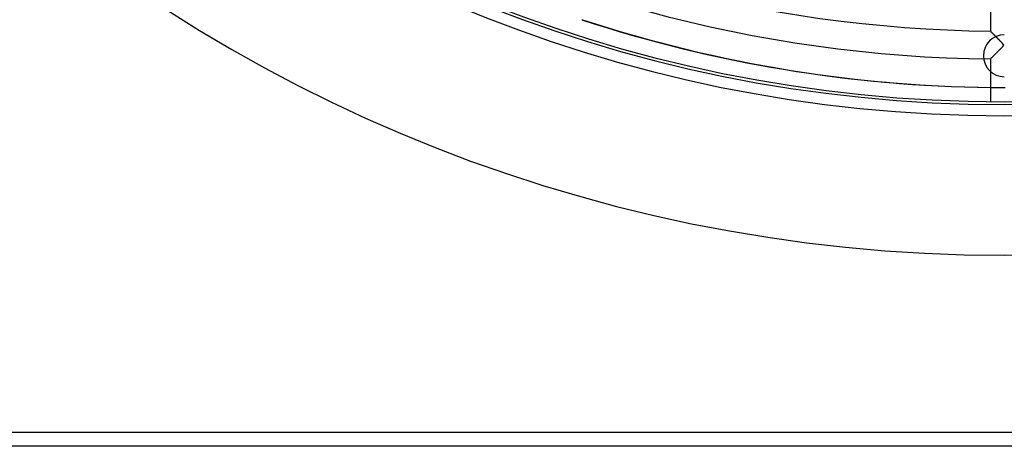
# Model space of a CAD drawing. Header units: millimetres. Extents: x -625 to 625, y -625 to 625.
# Tile 2 of 56: x -353 to 0, y -625 to -472. Entities that reach past the tile are written whole.
import ezdxf

# ---------------------------------------------------------------- set-up
doc = ezdxf.new("R2010")
doc.units = ezdxf.units.MM
doc.layers.add('HIDDEN', color=7, linetype='Continuous')
doc.layers.add('THICK', color=7, linetype='Continuous')

msp = doc.modelspace()

# ---------------------------------------------------------------- linework, layer by layer
at = {"layer": 'HIDDEN'}
for p, q in [((-151.5, -472.08), (-151.19, -472.08)), ((-4.99, -476.17), (-5, -476.16)), ((-4.97, -476.19), (-4.99, -476.17)), ((-4.93, -476.23), (-4.97, -476.19)), ((-4.87, -476.29), (-4.93, -476.23)), ((-4.8, -476.36), (-4.87, -476.29)), ((-4.72, -476.44), (-4.8, -476.36)), ((-4.62, -476.54), (-4.72, -476.44)), ((-4.52, -476.65), (-4.62, -476.54)), ((-4.4, -476.77), (-4.52, -476.65)), ((-4.27, -476.89), (-4.4, -476.77)), ((-4.14, -477.03), (-4.27, -476.89)), ((-3.99, -477.18), (-4.14, -477.03)), ((-3.84, -477.33), (-3.99, -477.18)), ((-3.69, -477.49), (-3.84, -477.33)), ((-3.52, -477.66), (-3.69, -477.49)), ((-3.35, -477.83), (-3.52, -477.66)), ((-3.17, -478.01), (-3.35, -477.83)), ((-2.98, -478.2), (-3.17, -478.01)), ((-2.78, -478.4), (-2.98, -478.2)), ((-2.58, -478.61), (-2.78, -478.4)), ((-2.37, -478.82), (-2.58, -478.61)), ((-2.16, -479.03), (-2.37, -478.82)), ((-1.95, -479.25), (-2.16, -479.03)), ((-1.75, -479.45), (-1.95, -479.25)), ((-1.55, -479.65), (-1.75, -479.45)), ((-1.37, -479.84), (-1.55, -479.65)), ((-1.19, -480.02), (-1.37, -479.84)), ((-1.03, -480.19), (-1.19, -480.02)), ((-2.62, -483.77), (-2.38, -483.53)), ((-2.38, -483.53), (-2.15, -483.3)), ((-2.15, -483.3), (-1.91, -483.06)), ((-1.91, -483.06), (-1.68, -482.82)), ((-1.68, -482.82), (-1.45, -482.59)), ((-1.45, -482.59), (-1.23, -482.36)), ((-1.23, -482.36), (-1.01, -482.13)), ((-0.89, -480.34), (-1.03, -480.19)), ((-1.01, -482.13), (-0.82, -481.93)), ((-0.76, -480.48), (-0.89, -480.34)), ((-0.82, -481.93), (-0.66, -481.75)), ((-0.66, -480.6), (-0.76, -480.48)), ((-0.56, -480.71), (-0.66, -480.6)), ((-0.66, -481.75), (-0.53, -481.6)), ((-0.47, -480.82), (-0.56, -480.71)), ((-0.53, -481.6), (-0.43, -481.47)), ((-0.4, -480.93), (-0.47, -480.82)), ((-0.43, -481.47), (-0.37, -481.36)), ((-0.35, -481.02), (-0.4, -480.93)), ((-0.37, -481.36), (-0.33, -481.27)), ((-0.32, -481.1), (-0.35, -481.02)), ((-0.33, -481.27), (-0.32, -481.19)), ((-0.32, -481.19), (-0.32, -481.1)), ((-5, -486.14), (-4.99, -486.13)), ((-4.99, -486.13), (-4.95, -486.09)), ((-4.95, -486.09), (-4.89, -486.03)), ((-4.89, -486.03), (-4.81, -485.95)), ((-4.81, -485.95), (-4.7, -485.84)), ((-4.7, -485.84), (-4.58, -485.72)), ((-4.58, -485.72), (-4.43, -485.58)), ((-4.43, -485.58), (-4.27, -485.42)), ((-4.27, -485.42), (-4.1, -485.25)), ((-4.1, -485.25), (-3.92, -485.06)), ((-3.92, -485.06), (-3.72, -484.87)), ((-3.72, -484.87), (-3.51, -484.66)), ((-3.51, -484.66), (-3.3, -484.45)), ((-3.3, -484.45), (-3.08, -484.22)), ((-3.08, -484.22), (-2.85, -484)), ((-2.85, -484), (-2.62, -483.77)), ((620, -620), (-620, -620))]:
    msp.add_line(p, q, dxfattribs=at)
for centre, radius, start, end in [((0, 0), 506.5, 180, 0), ((0, 0), 502.5, 180, 0), ((0, -485), 7.5, 90, 270)]:
    msp.add_arc(centre, radius, start, end, dxfattribs=at)
for centre, major_axis, start_param, end_param in [((0.31, 0), (0, 496.37), 2.827433, 3.141593), ((0, 0), (0, -496.37), -0.010199, 0)]:
    msp.add_ellipse(centre, major_axis=major_axis, ratio=0.987688, start_param=start_param, end_param=end_param, dxfattribs=at)
at = {"layer": 'THICK'}
for p, q in [((-5, -460.81), (-5, -476.16)), ((-5, -476.16), (-4.99, -476.16)), ((-4.99, -476.16), (-4.98, -476.18)), ((-4.98, -476.18), (-4.95, -476.21)), ((-4.95, -476.21), (-4.91, -476.25)), ((-4.91, -476.25), (-4.86, -476.3)), ((-4.86, -476.3), (-4.8, -476.37)), ((-4.8, -476.37), (-4.72, -476.44)), ((-4.72, -476.44), (-4.64, -476.52)), ((-4.64, -476.52), (-4.56, -476.61)), ((-4.56, -476.61), (-4.46, -476.71)), ((-4.46, -476.71), (-4.35, -476.81)), ((-4.35, -476.81), (-4.24, -476.93)), ((-4.24, -476.93), (-4.12, -477.05)), ((-4.12, -477.05), (-4, -477.17)), ((-4, -477.17), (-3.87, -477.3)), ((-3.87, -477.3), (-3.73, -477.44)), ((-3.73, -477.44), (-3.6, -477.58)), ((-3.6, -477.58), (-3.45, -477.72)), ((-3.45, -477.72), (-3.31, -477.87)), ((-3.31, -477.87), (-3.16, -478.03)), ((-3.16, -478.03), (-3, -478.18)), ((-3, -478.18), (-2.84, -478.34)), ((-2.84, -478.34), (-2.68, -478.5)), ((-2.68, -478.5), (-2.52, -478.66)), ((-2.52, -478.66), (-2.36, -478.83)), ((-2.36, -478.83), (-2.19, -479)), ((-2.19, -479), (-2.02, -479.17)), ((-2.02, -479.17), (-1.86, -479.34)), ((-1.86, -479.34), (-1.69, -479.52)), ((-1.69, -479.52), (-1.51, -479.69)), ((-1.51, -479.69), (-1.34, -479.87)), ((-1.34, -479.87), (-1.18, -480.03)), ((-1.18, -480.03), (-1.03, -480.19)), ((-2.37, -483.51), (-2.61, -483.75)), ((-2.12, -483.26), (-2.37, -483.51)), ((-1.87, -483.01), (-2.12, -483.26)), ((-1.62, -482.76), (-1.87, -483.01)), ((-1.39, -482.53), (-1.62, -482.76)), ((-1.18, -482.31), (-1.39, -482.53)), ((-0.99, -482.11), (-1.18, -482.31)), ((-1.03, -480.19), (-0.89, -480.34)), ((-0.82, -481.93), (-0.99, -482.11)), ((-0.89, -480.34), (-0.77, -480.48)), ((-0.67, -481.77), (-0.82, -481.93)), ((-0.77, -480.48), (-0.66, -480.6)), ((-0.56, -481.63), (-0.67, -481.77)), ((-0.66, -480.6), (-0.56, -480.71)), ((-0.56, -480.71), (-0.48, -480.81)), ((-0.47, -481.52), (-0.56, -481.63)), ((-0.48, -480.81), (-0.41, -480.91)), ((-0.4, -481.42), (-0.47, -481.52)), ((-0.41, -480.91), (-0.36, -481)), ((-0.35, -481.33), (-0.4, -481.42)), ((-0.36, -481), (-0.33, -481.09)), ((-0.32, -481.25), (-0.35, -481.33)), ((-0.33, -481.09), (-0.32, -481.17)), ((-0.32, -481.17), (-0.32, -481.25)), ((-4.99, -486.13), (-5, -486.14)), ((-5, -486.14), (-5, -501.48)), ((-4.96, -486.1), (-4.99, -486.13)), ((-4.92, -486.06), (-4.96, -486.1)), ((-4.86, -486), (-4.92, -486.06)), ((-4.78, -485.92), (-4.86, -486)), ((-4.69, -485.83), (-4.78, -485.92)), ((-4.59, -485.73), (-4.69, -485.83)), ((-4.47, -485.61), (-4.59, -485.73)), ((-4.34, -485.48), (-4.47, -485.61)), ((-4.19, -485.34), (-4.34, -485.48)), ((-4.03, -485.18), (-4.19, -485.34)), ((-3.86, -485.01), (-4.03, -485.18)), ((-3.68, -484.82), (-3.86, -485.01)), ((-3.48, -484.63), (-3.68, -484.82)), ((-3.28, -484.42), (-3.48, -484.63)), ((-3.06, -484.21), (-3.28, -484.42)), ((-2.84, -483.99), (-3.06, -484.21)), ((-2.61, -483.75), (-2.84, -483.99)), ((620, -620), (-620, -620)), ((620, -625), (-620, -625))]:
    msp.add_line(p, q, dxfattribs=at)
for radius, start, end in [(556.5, 180, 0), (501.5, 180, 0), (476.19, 211.2016, 269.3984), (486.17, 211.1893, 269.4107)]:
    msp.add_arc((0, 0), radius, start, end, dxfattribs=at)
msp.add_ellipse((0, 0), major_axis=(0, -496.37), ratio=0.987688, start_param=-0.314159, end_param=-0.010199, dxfattribs=at)

doc.saveas('drawing.dxf')
